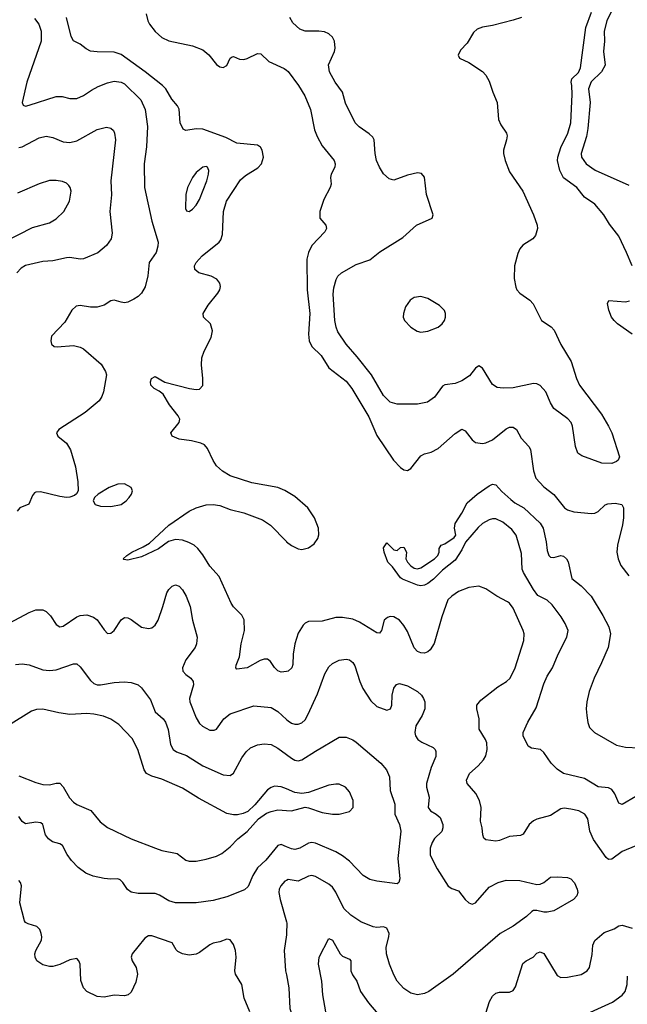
# Model space of a CAD drawing. Header units: inches. Extents: x 884691 to 1028259, y 526745 to 653629.
# Tile 86 of 241: x 908435 to 912001, y 622674 to 628457. Entities that reach past the tile are written whole.
import ezdxf

# ---------------------------------------------------------------- set-up
doc = ezdxf.new("R2010")
doc.units = ezdxf.units.IN
doc.header["$MEASUREMENT"] = 0
doc.layers.add('A9602', color=7, linetype='Continuous')
doc.layers.add('A9612', color=7, linetype='Continuous')

msp = doc.modelspace()

# ---------------------------------------------------------------- linework, layer by layer
at = {"layer": 'A9602', "color": 6}
for points, elevation in [([(908522.9, 628462.9), (908546.5, 628430), (908560.3, 628390), (908561.7, 628330), (908476.3, 628090), (908450, 627970), (908455.3, 627955.3), (908469, 627949), (908490, 627953.7), (908650, 628005), (908684.5, 628004.5), (908730, 627993.8), (908770, 627994.1), (908810, 628011.4), (908856.8, 628043.2), (908896.5, 628063.5), (908950, 628085.7), (908990, 628095.2), (909029.8, 628090), (909050, 628079), (909145.6, 627985.6), (909170.8, 627930), (909185.4, 627830), (909179.5, 627710), (909164.8, 627610), (909167.7, 627470), (909210, 627273.7), (909247.1, 627150), (909245.5, 627125.5), (909235.6, 627090), (909194.8, 627030), (909187, 626953), (909171.5, 626888.5), (909150, 626851.2), (909130, 626831.5), (909105.7, 626814.3), (909070, 626798.2), (909050, 626794.4), (909030, 626796.7), (908990, 626808.8), (908970, 626804.9), (908930, 626779.4), (908890, 626768.2), (908850, 626767.3), (908790, 626778.2), (908766.2, 626773.8), (908741.6, 626750), (908699.1, 626680.9), (908622.3, 626597.7), (908618.4, 626570), (908622.3, 626550), (908637.8, 626537.8), (908654.9, 626534.9), (908750, 626543.4), (908790, 626533.4), (908810, 626522.6), (908913.9, 626433.9), (908939.2, 626390), (908944.5, 626370), (908926.8, 626270), (908917.4, 626242.6), (908901.9, 626218.1), (908819.9, 626150), (908665.6, 626050), (908650.4, 626030), (908658.5, 626010), (908710, 625969.4), (908732.9, 625930), (908763.5, 625830), (908776.7, 625743.3), (908778.2, 625690), (908768.6, 625671.4), (908757.4, 625662.6), (908730, 625652.6), (908710, 625651), (908670, 625656.2), (908556.8, 625683.2), (908530, 625682.5), (908522.6, 625677.4), (908510, 625662), (908488.4, 625611.6), (908436.8, 625590), (908421, 625570)], 2500), ([(910000, 625686.2), (909990, 625692.2), (909950, 625708.2), (909796.7, 625736.7), (909670, 625778.1), (909625.1, 625805.1), (909590, 625836.5), (909570, 625867.6), (909537.5, 625937.5), (909519.7, 625959.7), (909498.9, 625970), (909443.7, 625983.7), (909370, 625992.6), (909329.4, 626010), (909321.2, 626030), (909370.6, 626090), (909374.7, 626110), (909365.4, 626130), (909314.5, 626194.5), (909276.6, 626256.6), (909254.3, 626274.3), (909223.2, 626290), (909204.2, 626310), (909201.7, 626330), (909208.1, 626350), (909230, 626361.8), (909287.2, 626327.2), (909431.3, 626290), (909470, 626285), (909490, 626287.3), (909510, 626308.4), (909510.4, 626349.6), (909501.4, 626430), (909503.9, 626470), (909517.1, 626510), (909559.2, 626590), (909567.2, 626630), (909553.9, 626670), (909514.2, 626710), (909511.8, 626730), (909540.8, 626779.2), (909598.7, 626850), (909609.9, 626870), (909612.9, 626890), (909608.7, 626910), (909592.2, 626932.2), (909558.5, 626950), (909486.9, 626970), (909463.1, 626990), (909461, 627010), (909470.3, 627030), (909506.2, 627070), (909606.3, 627150), (909616.2, 627163.8), (909625.5, 627194.5), (909631.3, 627330), (909649.5, 627390.5), (909730, 627515.4), (909759.4, 627540.6), (909833, 627587), (909854.6, 627610), (909866.7, 627650), (909858.8, 627690), (909847.7, 627707.7), (909830, 627719.6), (909710, 627731.9), (909645.4, 627765.4), (909510, 627814.4), (909470, 627816.2), (909410, 627806.3), (909393.5, 627813.5), (909377, 627850), (909370.9, 627930.9), (909361.3, 627950), (909328.1, 627990), (909293, 628050), (909272.4, 628070), (909170.9, 628150.9), (909030, 628252), (908990, 628266.6), (908890, 628267.1), (908850, 628272.4), (908824.4, 628284.4), (908790, 628312.1), (908751.4, 628331.4), (908737.2, 628357.2), (908709.3, 628470)], 2400), ([(909178.1, 628490), (909187.5, 628450), (909197.1, 628430), (909230, 628387.2), (909270, 628352.6), (909310, 628332.6), (909450, 628302.9), (909510, 628279.4), (909545.6, 628250), (909590, 628193.1), (909610, 628179.4), (909630, 628176.6), (909650, 628187.2), (909670, 628231.2), (909682.2, 628237.8), (909690, 628240.1), (909725.1, 628225.1), (909750, 628222.9), (909770, 628227.9), (909830, 628257.1), (909850, 628255.2), (909896.9, 628210), (909986.6, 628170), (910000, 628159.6)], 2400), ([(908430, 627705.6), (908450, 627710.4), (908550, 627762.3), (908590, 627772.4), (908630, 627763.8), (908690, 627739.4), (908730, 627734.5), (908770, 627745.3), (908890, 627810.7), (908944.7, 627824.7), (908970, 627819.7), (908984.9, 627804.9), (908992.3, 627790), (908998.1, 627750), (908969.4, 627510), (908972.9, 627427.1), (908964.7, 627330), (908978.1, 627201.9), (908970.9, 627169.1), (908944.9, 627130), (908893.3, 627086.7), (908810, 627051.1), (908790, 627050.4), (908730, 627060.4), (908710, 627058.3), (908630, 627039.3), (908570, 627036.7), (908470, 627013.2), (908443.1, 626996.9), (908417.7, 626970)], 2600), ([(908350, 627154.2), (908510, 627236.9), (908610, 627263.4), (908650, 627287.4), (908694, 627330), (908727.6, 627390), (908736.5, 627450), (908732, 627470), (908723.3, 627483.3), (908710, 627495.6), (908685.8, 627505.8), (908650, 627512.9), (908610, 627512), (908550, 627493.4), (908421.6, 627438.4)], 2700), ([(910000, 624628.8), (909970, 624625.4), (909950, 624631.8), (909930, 624652.2), (909907.5, 624687.5), (909890, 624700.3), (909870, 624701.4), (909846.4, 624693.6), (909770, 624649.6), (909710, 624641.7), (909702.8, 624650), (909705, 624665), (909725.9, 624714.1), (909734.7, 624790), (909753.3, 624870), (909752.8, 624932.8), (909739.5, 624959.5), (909690, 625008.5), (909676.2, 625030), (909605.5, 625185.5), (909550, 625246.5), (909510, 625313.7), (909481.2, 625350), (909458.2, 625370), (909426.9, 625386.9), (909390, 625398.9), (909350, 625403.6), (909307.7, 625392.3), (909250, 625348.7), (909150, 625301.6), (909070, 625282.9), (909046.2, 625286.2), (909043, 625290), (909063.5, 625310), (909093.6, 625330), (909159.7, 625360.3), (909197.1, 625382.9), (909310, 625487), (909430, 625569.2), (909470, 625590.6), (909530, 625608), (909570, 625608.8), (909610, 625602.5), (909670, 625580.4), (909750, 625560.7), (909859.1, 625519.1), (909907, 625487), (910000, 625391.4)], 2400), ([(908316.5, 624883.5), (908490, 624974.9), (908530, 624990), (908570, 624990.4), (908590, 624981.1), (908615.8, 624955.8), (908650, 624904.8), (908670, 624891.3), (908690, 624894.3), (908770, 624949.7), (908790, 624957.1), (908830, 624961.1), (908868.2, 624948.2), (908890, 624931.2), (908930, 624872.6), (908950, 624851.9), (908970, 624852.6), (908990, 624869.5), (909030, 624931.9), (909050, 624945), (909070, 624944.4), (909090, 624933.9), (909150, 624889.3), (909190, 624880.6), (909210, 624885.3), (909230, 624901.3), (909247.3, 624930), (909275.9, 625010), (909297.6, 625090), (909310, 625110.8), (909330, 625129), (909350, 625136.9), (909370, 625129), (909390, 625107.1), (909412.1, 625070), (909435.2, 625010), (909449.1, 624930), (909475.7, 624830), (909473.5, 624790), (909464.6, 624770), (909410, 624696.3), (909390.2, 624650), (909392.4, 624630), (909410.3, 624610.3), (909439.9, 624590), (909452.6, 624570), (909454.4, 624550), (909432.2, 624470), (909433.4, 624450), (909470, 624356.9), (909490, 624323.6), (909507, 624307), (909550, 624284.4), (909576.6, 624283.4), (909590, 624290.3), (909633, 624350), (909670, 624379.7), (909810, 624427.2), (909910, 624416.3), (909950, 624393.2), (910000, 624347.2)], 2500), ([(908410.3, 624669.7), (908450, 624672.9), (908490, 624667.9), (908570, 624637.6), (908610, 624633.9), (908650, 624638.6), (908750, 624672.6), (908770, 624672.5), (908790, 624656.6), (908850, 624576.5), (908870, 624558.8), (908890, 624550.2), (908910, 624549.2), (908990, 624563.7), (909047.3, 624567.3), (909090, 624563.6), (909130.5, 624550.5), (909150, 624532.1), (909202.7, 624462.7), (909230.9, 624390.9), (909276.5, 624350), (909291.2, 624330), (909307, 624287), (909320.3, 624200.3), (909335.9, 624170), (909356.1, 624156.1), (909414.2, 624134.2), (909510, 624074.8), (909630, 624022.3), (909670, 624018.5), (909688.9, 624031.1), (909738.2, 624121.8), (909764, 624156), (909790, 624179.5), (909830, 624197.2), (909870, 624203.9), (909910, 624199), (909950, 624177.7), (910000, 624141.5)], 2600), ([(910000, 623938.5), (909970, 623951), (909930, 623954.5), (909910, 623947.8), (909890, 623933.5), (909815, 623845), (909773, 623807), (909746, 623794), (909712.7, 623787.3), (909690, 623787), (909650, 623795), (909483.9, 623883.9), (909390, 623943.9), (909270, 623996.6), (909210, 624014.4), (909180.1, 624030), (909165.3, 624050), (909127.7, 624170), (909094.8, 624234.8), (909016.4, 624316.4), (908970, 624348.6), (908926.1, 624366.1), (908870, 624378.4), (908830, 624381.3), (908730, 624376.5), (908665.7, 624385.7), (908570, 624407), (908534.5, 624405.5), (908504.8, 624395.2), (908368.8, 624311.2)], 2700), ([(908430, 624016.1), (908530, 623975.6), (908570, 623964.8), (908610, 623962.4), (908650, 623972.9), (908670, 623973), (908690, 623951.7), (908727, 623887), (908750, 623861.9), (908770, 623847.1), (908852, 623812), (908906.4, 623746.4), (908950, 623712.2), (909090, 623644.7), (909232.6, 623590), (909270, 623577.1), (909359, 623559), (909410, 623520.6), (909430, 623514.9), (909470, 623515.4), (909530, 623525.5), (909590, 623544.3), (909620.6, 623559.4), (909670, 623598.4), (909714.2, 623645.8), (909770, 623688.8), (909837.1, 623762.9), (909883.8, 623796.2), (909910, 623806.8), (909950, 623815.4), (910000, 623812.6)], 2700), ([(910000, 623599.5), (909970, 623612), (909950, 623605.9), (909879.1, 623520.9), (909830, 623474.4), (909802.2, 623430), (909775, 623365), (909754.3, 623345.7), (909650, 623304.8), (909570, 623284.4), (909470, 623269.8), (909350, 623270.3), (909310, 623280.9), (909255.5, 623315.5), (909230, 623324), (909130, 623324.2), (909090, 623332.1), (909068.3, 623348.3), (909041.2, 623390), (909025.4, 623405.4), (909010, 623410.1), (908970, 623407.8), (908930, 623411.9), (908866, 623426), (908823.3, 623443.3), (908777.8, 623477.8), (908738.8, 623518.8), (908713.8, 623553.8), (908685.9, 623605.9), (908670, 623616.9), (908628.4, 623628.4), (908604.7, 623644.7), (908587.3, 623670), (908571.6, 623730), (908559.6, 623739.6), (908530, 623743), (908470, 623734.5), (908450, 623748.3), (908430, 623777.1)], 2600), ([(909785.7, 622630), (909751.6, 622710), (909739.4, 622790), (909701.9, 622850), (909698, 622870), (909705.5, 622950), (909701, 622990), (909690, 623024.4), (909670, 623052.2), (909650, 623057.3), (909610, 623041.5), (909570, 623033.7), (909550, 623024), (909490, 622977.6), (909470, 622968), (909430, 622963.3), (909390, 622971), (909363.8, 622983.8), (909353.6, 622993.6), (909330, 623034.5), (909210, 623076), (909190, 623075.2), (909170, 623062.1), (909127.7, 623012.3), (909095.7, 622970), (909089.6, 622950.4), (909096, 622930), (909119.3, 622890), (909126.1, 622850), (909116, 622804), (909090, 622744.7), (909071.2, 622728.8), (909050, 622724), (908990, 622727.1), (908930, 622716.6), (908890, 622720.3), (908830, 622749.5), (908809.5, 622770), (908793.8, 622813.8), (908789, 622910), (908781.9, 622930), (908770, 622943.2), (908730, 622935.9), (908670, 622906.7), (908630, 622895.6), (908610, 622895.3), (908570, 622905.1), (908536.4, 622930), (908526.1, 622950), (908524.2, 622970), (908529.6, 622990), (908562.3, 623050), (908565.1, 623070), (908561.4, 623090), (908553, 623113), (908536.5, 623130), (908485.5, 623145.5), (908470, 623154), (908463.5, 623163.5), (908436.3, 623270), (908446.6, 623370), (908439.6, 623390), (908430, 623401.4)], 2500), ([(910000, 623401.5), (909990, 623396.3), (909967.1, 623370), (909958.3, 623350), (909956.1, 623330), (909963.3, 623290), (910000, 623159)], 2500), ([(910000, 623081.2), (909986.2, 622990), (909995.7, 622870), (910000, 622847.5)], 2500)]:
    msp.add_lwpolyline(points, dxfattribs=dict(at, elevation=elevation))
at = {"layer": 'A9602', "color": 6, "elevation": 2500}
for points in [[(909530, 627594), (909510, 627591), (909470, 627559.5), (909448.8, 627530), (909419.9, 627470), (909410.8, 627430), (909408.3, 627348.3), (909414.1, 627334.1), (909430, 627329.4), (909450, 627343.2), (909470, 627366.4), (909490, 627400.5), (909533.7, 627510), (909543.9, 627550), (909544.3, 627570), (909536.2, 627590)], [(909050, 625729.9), (909010, 625728.8), (908959.7, 625710), (908895.2, 625670), (908873.4, 625650), (908865.5, 625630), (908877.3, 625610), (908910, 625600.1), (908970, 625596.8), (909030, 625609.7), (909059.2, 625630), (909077.6, 625650), (909091.2, 625670), (909096.2, 625690), (909088.7, 625710)]]:
    msp.add_lwpolyline(points, close=True, dxfattribs=at)
at = {"layer": 'A9612', "color": 6}
for points, elevation in [([(911920.3, 628530), (911881.3, 628450), (911864.5, 628390), (911866.6, 628330), (911861.6, 628270), (911871.4, 628190), (911848.7, 628150), (911788.5, 628091.5), (911772.3, 628050), (911783, 627970), (911770, 627818.4), (911761.3, 627770), (911730.7, 627670), (911732.6, 627650), (911759, 627610), (911811.8, 627571.8), (912010, 627484.3)], 2400), ([(911378.9, 628470), (911330, 628453), (911210, 628422.4), (911150, 628411.8), (911120.1, 628399.9), (911098.7, 628381.3), (911060.6, 628319.4), (911021.8, 628278.2), (911008.5, 628248.5), (911015.8, 628230), (911070, 628205.9), (911150, 628152.4), (911170.9, 628130), (911190, 628094.8), (911210.6, 628030.6), (911236.6, 627970), (911244.9, 627870), (911258.7, 627838.7), (911292.2, 627790), (911295.3, 627775.3), (911292.2, 627750), (911273.9, 627690), (911273.9, 627670), (911284, 627630), (911310, 627563.4), (911387.6, 627450), (911450.3, 627310), (911471.7, 627250), (911474, 627230), (911462, 627190), (911445.7, 627170), (911387.8, 627132.2), (911369.8, 627110.2), (911357.3, 627082.7), (911338.7, 627010), (911336.8, 626936.8), (911345.6, 626885.6), (911352.5, 626870), (911369.9, 626850), (911428.4, 626810), (911448.7, 626788.7), (911497.9, 626690), (911553.6, 626653.6), (911572.4, 626632.4), (911609.7, 626549.7), (911670.9, 626450), (911702.2, 626350), (911720.7, 626310), (911850, 626138.8), (911890.8, 626070), (911909.4, 626030), (911954.4, 625890), (911946.9, 625870), (911937.5, 625862.5), (911910, 625849.6), (911851.5, 625851.5), (911734.2, 625894.2), (911711, 625910), (911696.1, 625950), (911679.6, 626070), (911671.4, 626091.4), (911652.2, 626112.2), (911570, 626173.2), (911550, 626205.4), (911522.6, 626270), (911490, 626307.3), (911470, 626317.1), (911450, 626319.3), (911330, 626293.7), (911272.6, 626292.6), (911237.3, 626297.3), (911210, 626314.2), (911150, 626410.1), (911130, 626424), (911110, 626410.1), (911074.3, 626365.7), (911030, 626335.5), (910990, 626320.2), (910930, 626312.2), (910915.9, 626304.1), (910870, 626240.3), (910828.7, 626210), (910770, 626199.2), (910650, 626197.7), (910610, 626210.6), (910570, 626248.9), (910499.1, 626370), (910416, 626476), (910350, 626550.1), (910302.8, 626622.8), (910291.8, 626650), (910284.8, 626690), (910274.9, 626845.1), (910278.9, 626881.1), (910292.4, 626930), (910302.9, 626950), (910322.8, 626970), (910410, 627018.4), (910490, 627046.8), (910547.8, 627092.2), (910683.5, 627176.5), (910762.9, 627250), (910855.7, 627290), (910861.6, 627310), (910822.9, 627430), (910810, 627531.4), (910793.3, 627553.3), (910770, 627556.5), (910710, 627542.9), (910630, 627514.9), (910602.6, 627522.6), (910570, 627551.6), (910546.5, 627590), (910529.7, 627630), (910521.2, 627670), (910514.8, 627750), (910506.9, 627766.9), (910486.7, 627786.7), (910426.8, 627826.8), (910404.4, 627850), (910347, 627967), (910329.8, 628030), (910286.7, 628090), (910253.7, 628150), (910247.9, 628192.1), (910282.5, 628270), (910286.7, 628290), (910282.1, 628330), (910270, 628353.4), (910250, 628372.7), (910224.5, 628384.5), (910189.7, 628389.7), (910110, 628389.8), (910079.9, 628399.9), (910038.7, 628438.7), (910019.5, 628470)], 2500), ([(912029.9, 627010), (911996.8, 627090), (911950, 627184.7), (911896, 627256), (911862.6, 627310), (911810, 627372.3), (911750, 627413.8), (911704.1, 627470), (911626.8, 627526.8), (911605.4, 627570), (911591.8, 627630), (911593.3, 627650), (911610, 627705.5), (911651.8, 627790), (911669.4, 627850), (911676.9, 628016.9), (911676, 628070), (911671, 628090), (911674.4, 628110), (911713.7, 628146.3), (911726.9, 628173.1), (911757.8, 628410), (911790, 628501.3)], 2400), ([(910000, 628159.6), (910010, 628151.8), (910072, 628070), (910108.1, 628010), (910141.7, 627930), (910165.8, 627810), (910181, 627770), (910210, 627714.8), (910280.4, 627630), (910287.3, 627610), (910284.2, 627590), (910263.2, 627550), (910259.1, 627530), (910262.1, 627490), (910256.5, 627470), (910220.1, 627399.9), (910196.1, 627330), (910196.8, 627290), (910232, 627250), (910235.6, 627230), (910225.3, 627210), (910149.6, 627130), (910129.9, 627090.1), (910120.4, 627050), (910121.7, 626870), (910137.2, 626730), (910128.9, 626610), (910134, 626570), (910150, 626538.1), (910204.3, 626484.3), (910250, 626412.5), (910350, 626332.6), (910383.6, 626290), (910484.2, 626124.2), (910530, 626014.8), (910629.3, 625870), (910670, 625826.7), (910690, 625813.1), (910710, 625809.2), (910730, 625820.1), (910790, 625895.3), (910810, 625905.8), (910850, 625916.2), (910890, 625938.3), (910990, 626026.1), (911030, 626051.2), (911050, 626041.4), (911090, 625988.6), (911110, 625973.2), (911150, 625966.7), (911170.5, 625970.5), (911210, 625989.3), (911290, 626053.7), (911310, 626063.6), (911330, 626063.9), (911350, 626050.4), (911378.6, 625998.6), (911422.2, 625950), (911431.8, 625931.8), (911450, 625806.3), (911464, 625764), (911510, 625712.5), (911568.6, 625668.6), (911631.3, 625590), (911650, 625577.7), (911686.1, 625566.1), (911790, 625555.4), (911810, 625558.1), (911830, 625567.4), (911870, 625606.6), (911886.8, 625613.2), (911930, 625616.7), (911969.2, 625609.2), (911977.7, 625590), (911978.3, 625530), (911972.9, 625490), (911942.6, 625370), (911939.6, 625330), (911946.1, 625290), (911961.8, 625250), (912010.1, 625190)], 2400), ([(912029.9, 626610), (911943.4, 626670), (911922.7, 626690), (911908.3, 626710), (911892.5, 626750), (911884.8, 626790), (911892.6, 626807.4), (911990, 626798.8), (912014.5, 626805.5)], 2400), ([(912050, 623894.1), (911970, 623847), (911950, 623855.8), (911927.5, 623910), (911910, 623935), (911890, 623944.4), (911830, 623951.9), (911750, 624000.3), (911627.1, 624030), (911590, 624055.2), (911553.5, 624090), (911510, 624153.4), (911490.3, 624170), (911438.4, 624178.4), (911419.1, 624190), (911389.4, 624250), (911389.3, 624270), (911417.3, 624330), (911465.6, 624414.4), (911510, 624556.4), (911530, 624600.7), (911562.5, 624650), (911594.8, 624730), (911646.7, 624830), (911653, 624870), (911636.3, 624910), (911612.2, 624950), (911560.4, 625020.4), (911530, 625047.5), (911475.6, 625075.6), (911450.5, 625110), (911391.4, 625210), (911383.9, 625230), (911380.5, 625320.5), (911349.1, 625429.1), (911322.1, 625462.1), (911270, 625505.7), (911230, 625525.6), (911210, 625525.2), (911190, 625519.6), (911150, 625498.1), (911125.1, 625474.9), (911052.1, 625387.9), (911030, 625343.8), (910990, 625281.6), (910917, 625223), (910863, 625170), (910830, 625144.8), (910810, 625135.9), (910790, 625132.1), (910770, 625134.8), (910681.1, 625170), (910670, 625178.5), (910623, 625243), (910595.6, 625270), (910574, 625330), (910570, 625354.8), (910590, 625384), (910630, 625343), (910650, 625338.8), (910670, 625357.3), (910690, 625358.8), (910704.9, 625330), (910700.5, 625290), (910710.5, 625270), (910730, 625248.5), (910750, 625234.9), (910770, 625230.5), (910790, 625237.1), (910869.4, 625290), (910889.3, 625310), (910897.2, 625330), (910896, 625350), (910908.7, 625370), (910930, 625377.8), (910985, 625415), (910993.6, 625430), (910986.3, 625470), (910990, 625498.4), (911030, 625559), (911061.7, 625618.3), (911119.6, 625670), (911190, 625718.5), (911210, 625727.9), (911230, 625725.5), (911265, 625685), (911318, 625638), (911339.9, 625619.9), (911392.8, 625590), (911490, 625500.2), (911506.1, 625470), (911525, 625390), (911530, 625339.5), (911541, 625310), (911550, 625299.5), (911570, 625298.2), (911610, 625309.5), (911626.4, 625306.4), (911644.7, 625290), (911652.9, 625272.9), (911674.4, 625174.4), (911730, 625130.8), (911788.1, 625070), (911857, 624957), (911892.2, 624890), (911901.5, 624850), (911887.8, 624770), (911850, 624680.1), (911805.4, 624590), (911777.4, 624510), (911763, 624450), (911759.4, 624410), (911762.4, 624370), (911768.7, 624328.7), (911779, 624299), (911807.6, 624270), (911936.7, 624196.7), (911990, 624183.2), (912070, 624179.9)], 2300), ([(910000, 625391.4), (910001.4, 625390), (910030, 625368.7), (910070, 625348.7), (910090, 625345.3), (910130, 625354.2), (910162.3, 625377.7), (910184.2, 625410), (910190, 625431), (910189.1, 625470), (910164.6, 625530), (910126.2, 625590), (910050, 625656.2), (910000, 625686.2)], 2400), ([(912050, 623604.7), (911970, 623570.7), (911910, 623526.1), (911890, 623524.5), (911876, 623536), (911801.6, 623641.6), (911781.5, 623690), (911770, 623762.3), (911752.1, 623790), (911716.2, 623810), (911670, 623820.5), (911630, 623825.1), (911610, 623822.5), (911550, 623782.9), (911470, 623760.5), (911450, 623750.7), (911425.3, 623730), (911390, 623672.8), (911374.5, 623665.5), (911310, 623659.9), (911250, 623635.6), (911230, 623632.7), (911170, 623640.2), (911158.2, 623650), (911152, 623670), (911149.1, 623710), (911139.5, 623750), (911142.2, 623830), (911133.1, 623870), (911111.6, 623911.6), (911061.9, 623970), (911057.8, 623990), (911075.3, 624030), (911125.7, 624074.3), (911157.4, 624110), (911170, 624134), (911178.2, 624170), (911176.1, 624210), (911169.3, 624230), (911132.2, 624290), (911131, 624350), (911118.5, 624410), (911118.6, 624430), (911140.6, 624459.4), (911241.3, 624538.7), (911290.8, 624569.2), (911312.4, 624590), (911343, 624650), (911392.8, 624810), (911395, 624850), (911389.9, 624870.1), (911330, 625000.4), (911310, 625028.9), (911298.2, 625038.2), (911234.7, 625070), (911170, 625113.7), (911130, 625129.9), (911070, 625122.6), (911010, 625099.2), (910970, 625071.8), (910948.1, 625050), (910912.6, 624950), (910868.1, 624791.9), (910843.8, 624756.2), (910830, 624744.5), (910810, 624737), (910790, 624737.3), (910770, 624745.6), (910750, 624766.8), (910710, 624863.1), (910690, 624898.7), (910663.5, 624930), (910630, 624949.3), (910610, 624950.8), (910593.6, 624946.4), (910574.1, 624930), (910558.3, 624870), (910546.1, 624853.9), (910530, 624854.9), (910430, 624917.3), (910390, 624936.2), (910330, 624945.6), (910290, 624945.7), (910210, 624923.3), (910130, 624921.9), (910110, 624912.3), (910098.7, 624901.3), (910070, 624853.3), (910050, 624791.7), (910040.6, 624730), (910038.5, 624670), (910032.8, 624650), (910010, 624629.9), (910000, 624628.8)], 2400), ([(910000, 624347.2), (910010, 624338), (910030, 624325.1), (910050, 624318.7), (910070, 624319.4), (910090, 624326.6), (910110, 624345.1), (910125.5, 624374.5), (910183.5, 624496.5), (910224.9, 624615.1), (910250, 624656.6), (910270, 624675.9), (910310, 624695.9), (910350, 624700.9), (910370, 624696), (910390, 624681.5), (910402, 624662), (910430.5, 624570), (910448.6, 624528.6), (910496.5, 624456.5), (910530, 624423.3), (910590, 624401.5), (910611.3, 624408.7), (910618.4, 624430), (910621.1, 624490), (910630, 624529.8), (910647.2, 624552.8), (910663, 624557), (910710, 624543.4), (910770, 624510.6), (910793.4, 624490), (910805.5, 624470), (910812, 624450), (910812.3, 624410), (910796.3, 624370), (910759.9, 624310), (910753, 624270), (910758.5, 624250), (910772.2, 624230), (910794.2, 624214.2), (910861.4, 624181.4), (910873.9, 624170), (910878, 624158), (910876.2, 624130), (910850, 624063.7), (910821.9, 623970), (910822.7, 623950), (910838.8, 623890), (910831.3, 623830), (910845.7, 623810), (910879.1, 623790), (910901.8, 623770), (910918.2, 623730), (910918.6, 623710), (910911.9, 623688.1), (910870, 623647.8), (910855.1, 623624.9), (910844.7, 623590), (910844.6, 623550), (910884.4, 623470), (910950, 623367), (910970, 623354), (911010, 623339.3), (911050, 623288.7), (911070, 623270.3), (911090, 623262.1), (911110, 623269.9), (911190, 623362.3), (911242.4, 623390), (911290, 623402.1), (911370, 623401.3), (911470, 623377.9), (911490, 623379.4), (911511.5, 623388.5), (911550, 623420.4), (911590, 623423.4), (911650, 623418.9), (911670, 623409.9), (911690, 623387.3), (911706.7, 623350), (911709.4, 623330), (911703.6, 623310), (911685.5, 623290), (911570, 623222.6), (911530, 623214.7), (911510, 623215.1), (911470, 623225.4), (911450, 623223.9), (911441.2, 623218.8), (911409.5, 623190), (911330, 623132.6), (911255.1, 623090), (910979.2, 622850), (910836.4, 622750), (910810, 622736.4), (910770, 622729.2), (910730, 622739.4), (910690, 622765.8), (910650, 622808.9), (910630, 622846.6), (910604.3, 622910), (910587.7, 622970), (910585.4, 623010), (910602.1, 623070), (910602.8, 623090), (910590, 623120.6), (910570, 623128.6), (910530, 623125.2), (910509, 623129), (910437.5, 623157.5), (910377.5, 623197.5), (910336.8, 623236.8), (910290, 623332.4), (910270, 623362.2), (910250, 623378.8), (910170, 623425.1), (910150, 623429.8), (910130, 623425.9), (910070, 623397.3), (910010, 623406.6), (910000, 623401.5)], 2500), ([(910000, 624141.5), (910030, 624119.8), (910050, 624108), (910070, 624103.6), (910091.3, 624108.7), (910170, 624161.4), (910310, 624241.9), (910350, 624242.1), (910390, 624226.6), (910410, 624213.6), (910554.6, 624090), (910588.3, 624050), (910606, 624010), (910609.1, 623930), (910636.4, 623850), (910636.2, 623790), (910662.9, 623730), (910671.4, 623690), (910653.1, 623530), (910665.8, 623410), (910660.6, 623390), (910650, 623380.5), (910530, 623396.3), (910490, 623407.5), (910450, 623430.7), (910370, 623515.4), (910330, 623546), (910289.5, 623569.5), (910170, 623619.9), (910150, 623624.7), (910130, 623621.1), (910078.4, 623590), (910050, 623583), (910030, 623587), (910000, 623599.5)], 2600), ([(910000, 623812.6), (910030, 623810.9), (910110, 623830.7), (910130, 623827.7), (910210, 623799.9), (910270, 623789.8), (910310, 623789.8), (910370, 623805.7), (910391.2, 623828.8), (910391.5, 623870), (910370, 623922.5), (910346.6, 623950), (910310, 623966.3), (910290, 623967.6), (910250, 623960.7), (910130, 623917.8), (910090, 623911.1), (910050, 623917.6), (910000, 623938.5)], 2700), ([(910000, 623159), (910002.5, 623150), (910001.3, 623090), (910000, 623081.2)], 2500), ([(911170, 622621.6), (911192, 622690), (911210, 622720.8), (911230, 622738.4), (911250, 622745.6), (911310, 622744.4), (911330, 622754.3), (911343.9, 622776.1), (911387.1, 622912.9), (911406.6, 622930), (911448.6, 622951.4), (911470, 622973.2), (911490, 622981.2), (911510, 622971.5), (911590, 622843), (911610.7, 622830.7), (911650, 622832.3), (911730, 622849.8), (911765.4, 622870), (911778.2, 622890), (911793.5, 622966.5), (911799, 623021), (911810.7, 623049.3), (911865.2, 623094.8), (911922.8, 623117.2), (911950, 623134.6), (911970, 623139), (912030, 623120.2)], 2400), ([(910231.3, 622628.7), (910213.4, 622730), (910208.5, 622810), (910188.6, 622910), (910191.8, 622950), (910250, 623059.8), (910270, 623051.3), (910315.6, 622970), (910330, 622957), (910370, 622938.2), (910378.3, 622930), (910378.1, 622870), (910387.8, 622847.8), (910414.3, 622810), (910434.5, 622750), (910481.6, 622681.6), (910537.1, 622617.1)], 2400), ([(910000, 622847.5), (910014.8, 622770), (910020.9, 622650), (910031.8, 622611.8), (910070, 622526.6), (910078.2, 622490), (910082.9, 622430), (910070.6, 622370), (910050, 622344), (910010, 622315.5), (910000, 622311.9)], 2500), ([(911762.8, 622617.2), (911913.7, 622686.3), (911970, 622727.1), (911988.3, 622750), (911999.3, 622790), (912001.1, 622838.9)], 2300)]:
    msp.add_lwpolyline(points, dxfattribs=dict(at, elevation=elevation))
at = {"layer": 'A9612', "color": 6, "elevation": 2600}
msp.add_lwpolyline([(910790, 626829.9), (910750, 626824.5), (910725.8, 626810), (910698.4, 626770), (910686.7, 626730), (910686.3, 626710), (910692.8, 626690), (910730.2, 626650), (910766.6, 626626.6), (910790, 626621), (910830, 626626.6), (910889.8, 626650), (910914.1, 626670), (910927.6, 626690), (910933.7, 626710), (910934.3, 626730), (910928.4, 626748.4), (910897.8, 626777.8), (910830, 626819.8)], close=True, dxfattribs=at)

doc.saveas('drawing.dxf')
